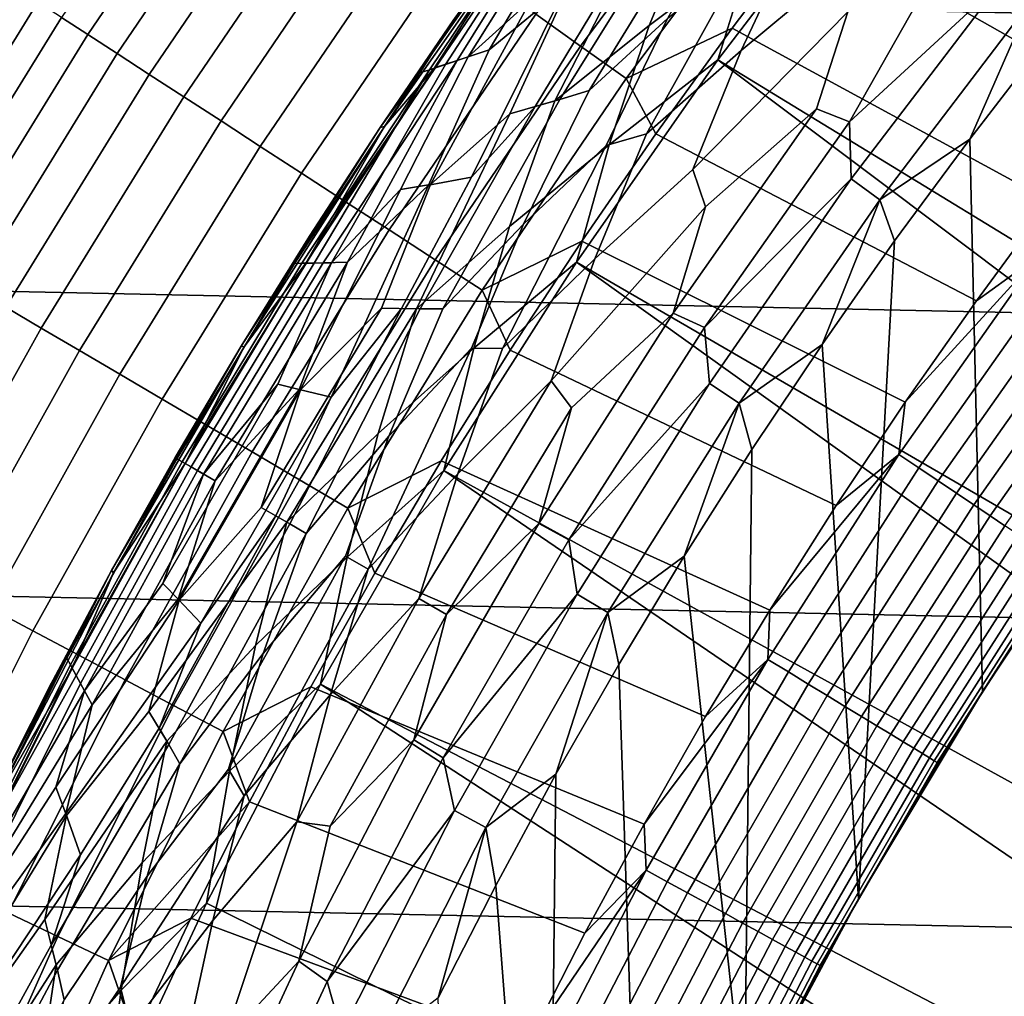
# Model space of a CAD drawing. Header units: metres. Extents: x -29 to 117, y -464 to 29.
# Tile 95 of 256: x -19.63 to -15.99, y 9.01 to 12.62. Entities that reach past the tile are written whole.
import ezdxf

# ---------------------------------------------------------------- set-up
doc = ezdxf.new("R2010")
doc.units = ezdxf.units.M
doc.layers.add('solid_24_501_056_XXX', color=7, linetype='CONTINUOUS')

msp = doc.modelspace()

# ---------------------------------------------------------------- linework, layer by layer
at = {"layer": 'solid_24_501_056_XXX'}
for points in [[(26.401428, 11.754766, -99.5), (-25.886116, 12.849844, -99.5), (-25.325327, 13.922554, -99.5), (25.886116, 12.849844, -99.5)], [(-13.159868, 10.569186, 153.621323), (-12.900635, 10.884092, 153.621323), (-15.910393, 13.891349, 149.378677), (-16.494747, 13.192176, 149.378677)], [(-18.895042, 13.474199, 122.197731), (-19.472559, 12.62522, 122.197731), (-19.374788, 12.56183, 122.378937), (-18.800173, 13.406547, 122.378937)], [(-18.800173, 13.406547, 122.378937), (-19.374788, 12.56183, 122.378937), (-19.266357, 12.491529, 122.551315), (-18.694958, 13.331517, 122.551315)], [(-17.144085, 13.408006, 123.442886), (-17.720387, 12.636542, 123.442886), (-17.555788, 12.519167, 123.517342), (-16.98484, 13.283464, 123.517342)], [(-16.704546, 12.969434, 123.621208), (-15.541614, 12.310259, 123.854294), (-15.253118, 12.665964, 123.854294), (-16.404993, 13.346322, 123.621208)], [(-18.694958, 13.331517, 122.551315), (-19.266357, 12.491529, 122.551315), (-19.147827, 12.414678, 122.713974), (-18.579943, 13.249499, 122.713974)], [(-16.919153, 12.883494, 149.223404), (-16.753508, 13.315611, 149.056564), (-17.107035, 13.060885, 148.880539), (-17.301283, 12.59568, 149.056564)], [(-16.98484, 13.283464, 123.517342), (-17.555788, 12.519167, 123.517342), (-17.387266, 12.398992, 123.577095), (-16.821798, 13.155953, 123.577095)], [(-18.579943, 13.249499, 122.713974), (-19.147827, 12.414678, 122.713974), (-19.019808, 12.331676, 122.866074), (-18.455721, 13.160915, 122.866074)], [(-17.608046, 12.7408, 127.880661), (-17.892378, 12.505628, 128.25618), (-17.48567, 13.192313, 128.636398), (-17.335526, 13.266782, 128.25618)], [(-16.744896, 12.962974, 126.861099), (-16.386557, 13.247353, 126.779205), (-16.582815, 12.819459, 126.706879), (-16.961472, 12.502804, 126.779205)], [(-17.739029, 12.689639, 148.306549), (-17.43416, 13.217791, 148.10318), (-17.540392, 13.165059, 147.895477), (-17.97003, 12.479502, 148.10318)], [(-17.97003, 12.479502, 148.10318), (-17.540392, 13.165059, 147.895477), (-17.615759, 13.127874, 147.684509), (-18.053896, 12.451545, 147.895477)], [(-17.892378, 12.505628, 128.25618), (-18.010685, 12.465996, 128.636398), (-17.591461, 13.140243, 129.020157), (-17.48567, 13.192313, 128.636398)], [(-13.159868, 10.569186, 153.621323), (-16.494747, 13.192176, 149.378677), (-17.048401, 12.468449, 149.378677), (-13.411417, 10.248108, 153.621323)], [(-16.919153, 12.883494, 149.223404), (-17.048401, 12.468449, 149.378677), (-16.494747, 13.192176, 149.378677)], [(-18.455721, 13.160915, 122.866074), (-19.019808, 12.331676, 122.866074), (-18.882959, 12.242949, 123.006828), (-18.322931, 13.066222, 123.006828)], [(-18.053896, 12.451545, 147.895477), (-17.615759, 13.127874, 147.684509), (-17.660435, 13.106213, 147.471375), (-18.113581, 12.431983, 147.684509)], [(-18.010685, 12.465996, 128.636398), (-18.094398, 12.438578, 129.020157), (-17.726105, 13.012235, 129.406281), (-17.591461, 13.140243, 129.020157)], [(-17.083546, 13.071444, 127.270569), (-16.946302, 13.135465, 127.157471), (-17.234329, 12.62128, 127.05098), (-17.523291, 12.355239, 127.157471)], [(-16.821798, 13.155953, 123.577095), (-17.387266, 12.398992, 123.577095), (-16.995443, 12.585825, 123.621208), (-16.704546, 12.969434, 123.621208)], [(-18.113581, 12.431983, 147.684509), (-17.660435, 13.106213, 147.471375), (-18.025116, 12.613296, 147.257355), (-18.149088, 12.420723, 147.471375)], [(-17.660435, 13.106213, 147.471375), (-17.746639, 13.002183, 147.257355), (-18.025116, 12.613296, 147.257355)], [(-18.322931, 13.066222, 123.006828), (-18.882959, 12.242949, 123.006828), (-18.737988, 12.148955, 123.135521), (-18.182259, 12.965908, 123.135521)], [(-17.301283, 12.59568, 149.056564), (-17.107035, 13.060885, 148.880539), (-17.314945, 12.967431, 148.696228), (-17.650507, 12.316531, 148.880539)], [(-17.197361, 13.019974, 127.389389), (-17.083546, 13.071444, 127.270569), (-17.523291, 12.355239, 127.157471), (-17.631819, 12.321898, 127.270569)], [(-17.4039, 12.823807, 127.511368), (-17.197361, 13.019974, 127.389389), (-17.631819, 12.321898, 127.270569), (-17.722422, 12.295719, 127.389389)], [(-17.726105, 13.012235, 129.406281), (-18.279493, 12.222648, 129.406281), (-18.295071, 12.218445, 129.791641), (-17.746639, 13.002183, 129.791641)], [(-17.746639, 13.002183, 129.791641), (-18.295071, 12.218445, 129.791641), (-18.025116, 12.613296, 147.257355), (-17.746639, 13.002183, 147.257355)], [(-18.279493, 12.222648, 129.406281), (-17.726105, 13.012235, 129.406281), (-18.094398, 12.438578, 129.020157)], [(-16.568062, 12.64597, 126.644699), (-16.121208, 13.016891, 126.593147), (-16.561878, 12.239707, 126.552628), (-16.683998, 12.287269, 126.593147)], [(-16.121208, 13.016891, 126.593147), (-15.992723, 12.974554, 126.552628), (-15.99959, 12.759248, 126.52346), (-16.561878, 12.239707, 126.552628)], [(-18.182259, 12.965908, 123.135521), (-18.737988, 12.148955, 123.135521), (-18.585642, 12.050179, 123.25148), (-18.034431, 12.86049, 123.25148)], [(-17.650507, 12.316531, 148.880539), (-17.314945, 12.967431, 148.696228), (-17.597763, 12.745365, 148.504578), (-17.816416, 12.26935, 148.696228)], [(-16.932421, 12.877811, 126.951927), (-16.744896, 12.962974, 126.861099), (-16.961472, 12.502804, 126.779205), (-17.3118, 12.195565, 126.861099)], [(-16.995443, 12.585825, 123.621208), (-15.821815, 11.947987, 123.854294), (-15.541614, 12.310259, 123.854294), (-16.704546, 12.969434, 123.621208)], [(-17.234329, 12.62128, 127.05098), (-16.932421, 12.877811, 126.951927), (-17.3118, 12.195565, 126.861099), (-17.46069, 12.151924, 126.951927)], [(-17.301283, 12.59568, 149.056564), (-17.450066, 12.154726, 149.223404), (-17.048401, 12.468449, 149.378677), (-16.919153, 12.883494, 149.223404)], [(26.870518, 10.63886, -99.5), (-26.401428, 11.754766, -99.5), (-25.886116, 12.849844, -99.5), (26.401428, 11.754766, -99.5)], [(-18.034431, 12.86049, 123.25148), (-18.585642, 12.050179, 123.25148), (-18.426704, 11.947131, 123.354111), (-17.880207, 12.750513, 123.354111)], [(-17.608046, 12.7408, 127.880661), (-17.4039, 12.823807, 127.511368), (-17.722422, 12.295719, 127.389389), (-17.957977, 12.035647, 127.511368)], [(-16.961472, 12.502804, 126.779205), (-16.582815, 12.819459, 126.706879), (-16.568062, 12.64597, 126.644699), (-17.140682, 12.063387, 126.706879)], [(-19.634161, 12.729998, 121.812614), (-20.178034, 11.849053, 121.812614), (-20.10096, 11.803793, 122.008636), (-19.559164, 12.681373, 122.008636)], [(-17.880207, 12.750513, 123.354111), (-18.426704, 11.947131, 123.354111), (-18.261997, 11.840343, 123.442886), (-17.720387, 12.636542, 123.442886)], [(-17.957977, 12.035647, 127.511368), (-18.116804, 12.006359, 127.880661), (-17.892378, 12.505628, 128.25618), (-17.608046, 12.7408, 127.880661)], [(-17.816416, 12.26935, 148.696228), (-17.597763, 12.745365, 148.504578), (-17.739029, 12.689639, 148.306549), (-18.108868, 12.008101, 148.504578)], [(-16.561878, 12.239707, 126.552628), (-15.99959, 12.759248, 126.52346), (-16.555922, 12.028581, 126.52346)], [(-15.896647, 12.677154, 126.505867), (-16.4494, 11.951188, 126.505867), (-16.555922, 12.028581, 126.52346), (-15.99959, 12.759248, 126.52346)], [(-19.559164, 12.681373, 122.008636), (-20.10096, 11.803793, 122.008636), (-20.011955, 11.751527, 122.197731), (-19.472559, 12.62522, 122.197731)], [(-18.108868, 12.008101, 148.504578), (-17.739029, 12.689639, 148.306549), (-17.97003, 12.479502, 148.10318), (-18.21962, 11.989393, 148.306549)], [(-16.4494, 11.951188, 126.505867), (-15.896647, 12.677154, 126.505867), (-16.11816, 12.175578, 126.5)], [(-15.896647, 12.677154, 126.505867), (-15.832687, 12.544559, 126.5), (-16.11816, 12.175578, 126.5)], [(-19.472559, 12.62522, 122.197731), (-20.011955, 11.751527, 122.197731), (-19.911476, 11.692523, 122.378937), (-19.374788, 12.56183, 122.378937)], [(-17.720387, 12.636542, 123.442886), (-18.261997, 11.840343, 123.442886), (-18.092371, 11.730362, 123.517342), (-17.555788, 12.519167, 123.517342)], [(-17.523291, 12.355239, 127.157471), (-17.234329, 12.62128, 127.05098), (-17.46069, 12.151924, 126.951927), (-17.765692, 11.861662, 127.05098)], [(-17.140682, 12.063387, 126.706879), (-16.568062, 12.64597, 126.644699), (-16.683998, 12.287269, 126.593147), (-17.093746, 11.925814, 126.644699)], [(-18.149088, 12.420723, 147.471375), (-18.025116, 12.613296, 147.257355), (-18.295071, 12.218445, 147.257355)], [(-18.295071, 12.218445, 129.791641), (-18.295071, 12.218445, 147.257355), (-18.025116, 12.613296, 147.257355)], [(-17.450066, 12.154726, 149.223404), (-17.301283, 12.59568, 149.056564), (-17.650507, 12.316531, 148.880539), (-17.818142, 11.853242, 149.056564)], [(-17.387266, 12.398992, 123.577095), (-17.277531, 12.195696, 123.621208), (-16.995443, 12.585825, 123.621208)], [(-17.277531, 12.195696, 123.621208), (-16.093575, 11.57934, 123.854294), (-15.821815, 11.947987, 123.854294), (-16.995443, 12.585825, 123.621208)], [(-19.374788, 12.56183, 122.378937), (-19.911476, 11.692523, 122.378937), (-19.800043, 11.627087, 122.551315), (-19.266357, 12.491529, 122.551315)], [(-17.555788, 12.519167, 123.517342), (-18.092371, 11.730362, 123.517342), (-17.918697, 11.617759, 123.577095), (-17.387266, 12.398992, 123.577095)], [(-16.11816, 12.175578, 126.5), (-15.832687, 12.544559, 126.5), (-15.578009, 10.877748, 126.5), (-16.070837, 10.13549, 126.5)], [(-19.266357, 12.491529, 122.551315), (-19.800043, 11.627087, 122.551315), (-19.678228, 11.555554, 122.713974), (-19.147827, 12.414678, 122.713974)], [(-18.21962, 11.989393, 148.306549), (-17.97003, 12.479502, 148.10318), (-18.053896, 12.451545, 147.895477), (-18.474655, 11.719514, 148.10318)], [(-18.116804, 12.006359, 127.880661), (-18.415834, 11.721132, 128.25618), (-18.010685, 12.465996, 128.636398), (-17.892378, 12.505628, 128.25618)], [(-17.3118, 12.195565, 126.861099), (-16.961472, 12.502804, 126.779205), (-17.140682, 12.063387, 126.706879), (-17.502583, 11.733338, 126.779205)], [(-18.010685, 12.465996, 128.636398), (-18.505548, 11.71881, 128.636398), (-18.569366, 11.717685, 129.020157), (-18.094398, 12.438578, 129.020157)], [(-18.279493, 12.222648, 129.406281), (-18.094398, 12.438578, 129.020157), (-18.569366, 11.717685, 129.020157)], [(-18.474655, 11.719514, 148.10318), (-18.053896, 12.451545, 147.895477), (-18.113581, 12.431983, 147.684509), (-18.538393, 11.718024, 147.895477)], [(-18.505548, 11.71881, 128.636398), (-18.010685, 12.465996, 128.636398), (-18.415834, 11.721132, 128.25618)], [(-13.890877, 9.588189, 153.621323), (-13.655134, 9.921045, 153.621323), (-17.048401, 12.468449, 149.378677), (-17.570322, 11.721516, 149.378677)], [(-17.450066, 12.154726, 149.223404), (-17.570322, 11.721516, 149.378677), (-17.048401, 12.468449, 149.378677)], [(-13.655134, 9.921045, 153.621323), (-13.411417, 10.248108, 153.621323), (-17.048401, 12.468449, 149.378677)], [(-19.147827, 12.414678, 122.713974), (-19.678228, 11.555554, 122.713974), (-19.546663, 11.478295, 122.866074), (-19.019808, 12.331676, 122.866074)], [(-18.113581, 12.431983, 147.684509), (-18.149088, 12.420723, 147.471375), (-18.611149, 11.717034, 147.471375), (-18.583929, 11.717235, 147.684509)], [(-18.611149, 11.717034, 147.471375), (-18.149088, 12.420723, 147.471375), (-18.295071, 12.218445, 147.257355), (-18.556377, 11.817819, 147.257355)], [(-18.538393, 11.718024, 147.895477), (-18.113581, 12.431983, 147.684509), (-18.583929, 11.717235, 147.684509)], [(-17.387266, 12.398992, 123.577095), (-17.918697, 11.617759, 123.577095), (-17.550665, 11.799247, 123.621208), (-17.277531, 12.195696, 123.621208)], [(-19.019808, 12.331676, 122.866074), (-19.546663, 11.478295, 122.866074), (-19.406025, 11.395709, 123.006828), (-18.882959, 12.242949, 123.006828)], [(-17.631819, 12.321898, 127.270569), (-17.523291, 12.355239, 127.157471), (-17.765692, 11.861662, 127.05098), (-18.064383, 11.549706, 127.157471)], [(-17.957977, 12.035647, 127.511368), (-17.722422, 12.295719, 127.389389), (-18.147228, 11.549387, 127.270569), (-18.217001, 11.550316, 127.389389)], [(-17.818142, 11.853242, 149.056564), (-17.650507, 12.316531, 148.880539), (-17.816416, 12.26935, 148.696228), (-18.161615, 11.549592, 148.880539)], [(-17.722422, 12.295719, 127.389389), (-17.631819, 12.321898, 127.270569), (-18.064383, 11.549706, 127.157471), (-18.147228, 11.549387, 127.270569)], [(-18.161615, 11.549592, 148.880539), (-17.816416, 12.26935, 148.696228), (-18.108868, 12.008101, 148.504578), (-18.289759, 11.551899, 148.696228)], [(-17.213795, 11.533346, 126.593147), (-16.683998, 12.287269, 126.593147), (-16.561878, 12.239707, 126.552628), (-17.097296, 11.479926, 126.552628)], [(-17.093746, 11.925814, 126.644699), (-16.683998, 12.287269, 126.593147), (-17.213795, 11.533346, 126.593147)], [(-18.882959, 12.242949, 123.006828), (-19.406025, 11.395709, 123.006828), (-19.257036, 11.30822, 123.135521), (-18.737988, 12.148955, 123.135521)], [(-18.279493, 12.222648, 129.406281), (-18.797737, 11.409561, 129.406281), (-18.808914, 11.411607, 129.791641), (-18.295071, 12.218445, 129.791641)], [(-18.295071, 12.218445, 129.791641), (-18.808914, 11.411607, 129.791641), (-18.556377, 11.817819, 147.257355), (-18.295071, 12.218445, 147.257355)], [(-18.797737, 11.409561, 129.406281), (-18.279493, 12.222648, 129.406281), (-18.569366, 11.717685, 129.020157)], [(-17.097296, 11.479926, 126.552628), (-16.561878, 12.239707, 126.552628), (-16.555922, 12.028581, 126.52346)], [(-17.46069, 12.151924, 126.951927), (-17.3118, 12.195565, 126.861099), (-17.502583, 11.733338, 126.779205), (-17.843561, 11.403399, 126.861099)], [(-17.550665, 11.799247, 123.621208), (-16.356745, 11.204515, 123.854294), (-16.093575, 11.57934, 123.854294), (-17.277531, 12.195696, 123.621208)], [(-18.737988, 12.148955, 123.135521), (-19.257036, 11.30822, 123.135521), (-19.10047, 11.21628, 123.25148), (-18.585642, 12.050179, 123.25148)], [(-17.765692, 11.861662, 127.05098), (-17.46069, 12.151924, 126.951927), (-17.843561, 11.403399, 126.861099), (-17.957859, 11.404394, 126.951927)], [(-17.818142, 11.853242, 149.056564), (-17.949608, 11.404109, 149.223404), (-17.570322, 11.721516, 149.378677), (-17.450066, 12.154726, 149.223404)], [(-16.395231, 11.799829, 126.5), (-16.11816, 12.175578, 126.5), (-16.070837, 10.13549, 126.5), (-16.52824, 9.371066, 126.5)], [(-16.4494, 11.951188, 126.505867), (-16.11816, 12.175578, 126.5), (-16.395231, 11.799829, 126.5)], [(-18.585642, 12.050179, 123.25148), (-19.10047, 11.21628, 123.25148), (-18.937132, 11.120363, 123.354111), (-18.426704, 11.947131, 123.354111)], [(-17.502583, 11.733338, 126.779205), (-17.140682, 12.063387, 126.706879), (-17.093746, 11.925814, 126.644699), (-17.664103, 11.283072, 126.706879)], [(-18.476389, 11.223584, 127.511368), (-18.594948, 11.251628, 127.880661), (-18.415834, 11.721132, 128.25618), (-18.116804, 12.006359, 127.880661)], [(-18.289759, 11.551899, 148.696228), (-18.108868, 12.008101, 148.504578), (-18.21962, 11.989393, 148.306549), (-18.589106, 11.250367, 148.504578)], [(-18.116804, 12.006359, 127.880661), (-17.957977, 12.035647, 127.511368), (-18.217001, 11.550316, 127.389389), (-18.476389, 11.223584, 127.511368)], [(-17.097296, 11.479926, 126.552628), (-16.555922, 12.028581, 126.52346), (-17.078911, 11.27369, 126.52346)], [(-16.4494, 11.951188, 126.505867), (-16.969023, 11.201155, 126.505867), (-17.078911, 11.27369, 126.52346), (-16.555922, 12.028581, 126.52346)], [(-18.589106, 11.250367, 148.504578), (-18.21962, 11.989393, 148.306549), (-18.474655, 11.719514, 148.10318), (-18.672585, 11.270967, 148.306549)], [(-18.426704, 11.947131, 123.354111), (-18.937132, 11.120363, 123.354111), (-18.767862, 11.020964, 123.442886), (-18.261997, 11.840343, 123.442886)], [(-16.969023, 11.201155, 126.505867), (-16.4494, 11.951188, 126.505867), (-16.6635, 11.417868, 126.5)], [(-16.4494, 11.951188, 126.505867), (-16.395231, 11.799829, 126.5), (-16.6635, 11.417868, 126.5)], [(-15.861053, 11.745877, 123.874374), (-15.821815, 11.947987, 123.854294), (-16.093575, 11.57934, 123.854294)], [(-17.664103, 11.283072, 126.706879), (-17.093746, 11.925814, 126.644699), (-17.213795, 11.533346, 126.593147), (-17.588152, 11.183834, 126.644699)], [(-18.064383, 11.549706, 127.157471), (-17.765692, 11.861662, 127.05098), (-17.957859, 11.404394, 126.951927), (-18.263596, 11.079706, 127.05098)], [(-18.611149, 11.717034, 147.471375), (-18.556377, 11.817819, 147.257355), (-18.808914, 11.411607, 147.257355)], [(-18.808914, 11.411607, 129.791641), (-18.808914, 11.411607, 147.257355), (-18.556377, 11.817819, 147.257355)], [(-18.261997, 11.840343, 123.442886), (-18.767862, 11.020964, 123.442886), (-18.593534, 10.918595, 123.517342), (-18.092371, 11.730362, 123.517342)], [(-17.949608, 11.404109, 149.223404), (-17.818142, 11.853242, 149.056564), (-18.161615, 11.549592, 148.880539), (-18.303164, 11.089623, 149.056564)], [(-17.918697, 11.617759, 123.577095), (-17.814705, 11.396682, 123.621208), (-17.550665, 11.799247, 123.621208)], [(-17.814705, 11.396682, 123.621208), (-16.611185, 10.823714, 123.854294), (-16.356745, 11.204515, 123.854294), (-17.550665, 11.799247, 123.621208)], [(-16.6635, 11.417868, 126.5), (-16.395231, 11.799829, 126.5), (-16.52824, 9.371066, 126.5)], [(27.292519, 9.504066, -99.5), (-26.870518, 10.63886, -99.5), (-26.401428, 11.754766, -99.5), (26.870518, 10.63886, -99.5)], [(-15.861053, 11.745877, 123.874374), (-16.356745, 11.204515, 123.854294), (-16.379225, 11.011795, 123.874374)], [(-15.861053, 11.745877, 123.874374), (-16.379225, 11.011795, 123.874374), (-16.305681, 10.962352, 123.903053), (-15.789836, 11.693138, 123.903053)], [(-15.861053, 11.745877, 123.874374), (-16.093575, 11.57934, 123.854294), (-16.356745, 11.204515, 123.854294)], [(-19.04594, 10.996178, 147.471375), (-18.611149, 11.717034, 147.471375), (-18.808914, 11.411607, 147.257355), (-19.052559, 11, 147.257355)], [(-19.026089, 10.984715, 147.684509), (-18.583929, 11.717235, 147.684509), (-18.611149, 11.717034, 147.471375), (-19.04594, 10.996178, 147.471375)], [(-18.993105, 10.965677, 147.895477), (-18.538393, 11.718024, 147.895477), (-18.583929, 11.717235, 147.684509), (-19.026089, 10.984715, 147.684509)], [(-18.505548, 11.71881, 128.636398), (-18.969433, 10.952006, 128.636398), (-19.015629, 10.978678, 129.020157), (-18.569366, 11.717685, 129.020157)], [(-18.797737, 11.409561, 129.406281), (-18.569366, 11.717685, 129.020157), (-19.015629, 10.978678, 129.020157)], [(-18.947161, 10.939151, 148.10318), (-18.474655, 11.719514, 148.10318), (-18.538393, 11.718024, 147.895477), (-18.993105, 10.965677, 147.895477)], [(-18.969433, 10.952006, 128.636398), (-18.505548, 11.71881, 128.636398), (-18.415834, 11.721132, 128.25618), (-18.904919, 10.91476, 128.25618)], [(-18.672585, 11.270967, 148.306549), (-18.474655, 11.719514, 148.10318), (-18.947161, 10.939151, 148.10318)], [(-18.904919, 10.91476, 128.25618), (-18.415834, 11.721132, 128.25618), (-18.594948, 11.251628, 127.880661)], [(-18.092371, 11.730362, 123.517342), (-18.593534, 10.918595, 123.517342), (-18.415051, 10.813785, 123.577095), (-17.918697, 11.617759, 123.577095)], [(-14.337894, 8.905875, 153.621323), (-14.118508, 9.249733, 153.621323), (-17.570322, 11.721516, 149.378677), (-18.059544, 10.952766, 149.378677)], [(-17.949608, 11.404109, 149.223404), (-18.059544, 10.952766, 149.378677), (-17.570322, 11.721516, 149.378677)], [(-17.843561, 11.403399, 126.861099), (-17.502583, 11.733338, 126.779205), (-17.664103, 11.283072, 126.706879), (-18.008812, 10.940489, 126.779205)], [(-14.118508, 9.249733, 153.621323), (-13.890877, 9.588189, 153.621323), (-17.570322, 11.721516, 149.378677)], [(-15.789836, 11.693138, 123.903053), (-16.305681, 10.962352, 123.903053), (-16.234673, 10.914613, 123.939857), (-15.721073, 11.642216, 123.939857)], [(-15.721073, 11.642216, 123.939857), (-16.234673, 10.914613, 123.939857), (-16.166813, 10.86899, 123.984459), (-15.65536, 11.593553, 123.984459)], [(-17.918697, 11.617759, 123.577095), (-18.415051, 10.813785, 123.577095), (-18.069513, 10.98821, 123.621208), (-17.814705, 11.396682, 123.621208)], [(-15.65536, 11.593553, 123.984459), (-16.166813, 10.86899, 123.984459), (-16.10269, 10.825881, 124.036476), (-15.593267, 11.547569, 124.036476)], [(-19.678228, 11.555554, 122.713974), (-20.170109, 10.67381, 122.713974), (-20.035255, 10.602447, 122.866074), (-19.546663, 11.478295, 122.866074)], [(-18.734226, 10.816211, 148.696228), (-18.289759, 11.551899, 148.696228), (-18.589106, 11.250367, 148.504578)], [(-18.639421, 10.761475, 148.880539), (-18.161615, 11.549592, 148.880539), (-18.289759, 11.551899, 148.696228), (-18.734226, 10.816211, 148.696228)], [(-18.476389, 11.223584, 127.511368), (-18.217001, 11.550316, 127.389389), (-18.628813, 10.75535, 127.270569), (-18.68025, 10.785048, 127.389389)], [(-18.303164, 11.089623, 149.056564), (-18.161615, 11.549592, 148.880539), (-18.639421, 10.761475, 148.880539)], [(-18.217001, 11.550316, 127.389389), (-18.147228, 11.549387, 127.270569), (-18.568474, 10.720513, 127.157471), (-18.628813, 10.75535, 127.270569)], [(-18.147228, 11.549387, 127.270569), (-18.064383, 11.549706, 127.157471), (-18.263596, 11.079706, 127.05098), (-18.568474, 10.720513, 127.157471)], [(-17.709545, 10.756616, 126.593147), (-17.213795, 11.533346, 126.593147), (-17.097296, 11.479926, 126.552628), (-17.597885, 10.69676, 126.552628)], [(-17.588152, 11.183834, 126.644699), (-17.213795, 11.533346, 126.593147), (-17.709545, 10.756616, 126.593147)], [(-15.593267, 11.547569, 124.036476), (-16.10269, 10.825881, 124.036476), (-16.042864, 10.785659, 124.095459), (-15.535333, 11.504666, 124.095459)], [(-15.535333, 11.504666, 124.095459), (-16.042864, 10.785659, 124.095459), (-15.98785, 10.748673, 124.160889), (-15.48206, 11.465215, 124.160889)], [(-19.546663, 11.478295, 122.866074), (-20.035255, 10.602447, 122.866074), (-19.8911, 10.526162, 123.006828), (-19.406025, 11.395709, 123.006828)], [(-17.597885, 10.69676, 126.552628), (-17.097296, 11.479926, 126.552628), (-17.078911, 11.27369, 126.52346)], [(-16.969023, 11.201155, 126.505867), (-16.6635, 11.417868, 126.5), (-16.922729, 11.030005, 126.5)], [(-16.922729, 11.030005, 126.5), (-16.6635, 11.417868, 126.5), (-16.52824, 9.371066, 126.5), (-16.949251, 8.586187, 126.5)], [(-19.406025, 11.395709, 123.006828), (-19.8911, 10.526162, 123.006828), (-19.73839, 10.445349, 123.135521), (-19.257036, 11.30822, 123.135521)], [(-18.808914, 11.411607, 129.791641), (-19.287197, 10.583194, 129.791641), (-19.052559, 11, 147.257355), (-18.808914, 11.411607, 147.257355)], [(-18.797737, 11.409561, 129.406281), (-19.279839, 10.574537, 129.406281), (-19.287197, 10.583194, 129.791641), (-18.808914, 11.411607, 129.791641)], [(-19.279839, 10.574537, 129.406281), (-18.797737, 11.409561, 129.406281), (-19.015629, 10.978678, 129.020157)], [(-18.263596, 11.079706, 127.05098), (-17.957859, 11.404394, 126.951927), (-18.339102, 10.588085, 126.861099), (-18.423046, 10.636554, 126.951927)], [(-18.303164, 11.089623, 149.056564), (-18.416885, 10.632991, 149.223404), (-18.059544, 10.952766, 149.378677), (-17.949608, 11.404109, 149.223404)], [(-17.957859, 11.404394, 126.951927), (-17.843561, 11.403399, 126.861099), (-18.008812, 10.940489, 126.779205), (-18.339102, 10.588085, 126.861099)], [(-18.069513, 10.98821, 123.621208), (-16.85676, 10.43714, 123.854294), (-16.611185, 10.823714, 123.854294), (-17.814705, 11.396682, 123.621208)], [(-19.257036, 11.30822, 123.135521), (-19.73839, 10.445349, 123.135521), (-19.577909, 10.360424, 123.25148), (-19.10047, 11.21628, 123.25148)], [(-18.152027, 10.480083, 126.706879), (-17.664103, 11.283072, 126.706879), (-17.588152, 11.183834, 126.644699), (-18.050371, 10.421388, 126.644699)], [(-18.008812, 10.940489, 126.779205), (-17.664103, 11.283072, 126.706879), (-18.152027, 10.480083, 126.706879)], [(-17.597885, 10.69676, 126.552628), (-17.078911, 11.27369, 126.52346), (-17.567505, 10.496096, 126.52346)], [(-16.969023, 11.201155, 126.505867), (-17.454475, 10.428563, 126.505867), (-17.567505, 10.496096, 126.52346), (-17.078911, 11.27369, 126.52346)], [(-19.097235, 10.53545, 148.306549), (-18.672585, 11.270967, 148.306549), (-18.947161, 10.939151, 148.10318)], [(-19.037655, 10.473455, 148.504578), (-18.589106, 11.250367, 148.504578), (-18.672585, 11.270967, 148.306549), (-19.097235, 10.53545, 148.306549)], [(-18.904919, 10.91476, 128.25618), (-18.594948, 11.251628, 127.880661), (-19.04167, 10.477883, 127.880661)], [(-19.04167, 10.477883, 127.880661), (-18.594948, 11.251628, 127.880661), (-18.476389, 11.223584, 127.511368), (-18.958103, 10.38923, 127.511368)], [(-18.734226, 10.816211, 148.696228), (-18.589106, 11.250367, 148.504578), (-19.037655, 10.473455, 148.504578)], [(-19.10047, 11.21628, 123.25148), (-19.577909, 10.360424, 123.25148), (-19.410486, 10.271826, 123.354111), (-18.937132, 11.120363, 123.354111)], [(-18.958103, 10.38923, 127.511368), (-18.476389, 11.223584, 127.511368), (-18.68025, 10.785048, 127.389389)], [(-17.454475, 10.428563, 126.505867), (-16.969023, 11.201155, 126.505867), (-17.173109, 10.635972, 126.5)], [(-16.969023, 11.201155, 126.505867), (-16.922729, 11.030005, 126.5), (-17.173109, 10.635972, 126.5)], [(-16.379225, 11.011795, 123.874374), (-16.356745, 11.204515, 123.854294), (-16.611185, 10.823714, 123.854294)], [(-18.050371, 10.421388, 126.644699), (-17.588152, 11.183834, 126.644699), (-17.709545, 10.756616, 126.593147)], [(-18.937132, 11.120363, 123.354111), (-19.410486, 10.271826, 123.354111), (-19.236986, 10.180012, 123.442886), (-18.767862, 11.020964, 123.442886)], [(-18.416885, 10.632991, 149.223404), (-18.303164, 11.089623, 149.056564), (-18.639421, 10.761475, 148.880539), (-18.755478, 10.30619, 149.056564)], [(-18.568474, 10.720513, 127.157471), (-18.263596, 11.079706, 127.05098), (-18.423046, 10.636554, 126.951927), (-18.727106, 10.276884, 127.05098)], [(-18.767862, 11.020964, 123.442886), (-19.236986, 10.180012, 123.442886), (-19.058302, 10.085454, 123.517342), (-18.593534, 10.918595, 123.517342)], [(-17.173109, 10.635972, 126.5), (-16.922729, 11.030005, 126.5), (-16.949251, 8.586187, 126.5)], [(-19.452824, 10.259209, 147.471375), (-19.04594, 10.996178, 147.471375), (-19.287197, 10.583194, 147.257355)], [(-19.43939, 10.235532, 147.684509), (-19.026089, 10.984715, 147.684509), (-19.04594, 10.996178, 147.471375), (-19.452824, 10.259209, 147.471375)], [(-19.417299, 10.195712, 147.895477), (-18.993105, 10.965677, 147.895477), (-19.026089, 10.984715, 147.684509), (-19.43939, 10.235532, 147.684509)], [(-19.04594, 10.996178, 147.471375), (-19.052559, 11, 147.257355), (-19.287197, 10.583194, 147.257355)], [(-19.287197, 10.583194, 129.791641), (-19.287197, 10.583194, 147.257355), (-19.052559, 11, 147.257355)], [(-18.415051, 10.813785, 123.577095), (-18.31496, 10.57404, 123.621208), (-18.069513, 10.98821, 123.621208)], [(-18.31496, 10.57404, 123.621208), (-17.093338, 10.044999, 123.854294), (-16.85676, 10.43714, 123.854294), (-18.069513, 10.98821, 123.621208)], [(-16.379225, 11.011795, 123.874374), (-16.85676, 10.43714, 123.854294), (-16.863447, 10.254889, 123.874374)], [(-16.379225, 11.011795, 123.874374), (-16.863447, 10.254889, 123.874374), (-16.787731, 10.208845, 123.903053), (-16.305681, 10.962352, 123.903053)], [(-16.379225, 11.011795, 123.874374), (-16.611185, 10.823714, 123.854294), (-16.85676, 10.43714, 123.854294)], [(-19.279839, 10.574537, 129.406281), (-19.015629, 10.978678, 129.020157), (-19.432495, 10.2227, 129.020157)], [(-18.969433, 10.952006, 128.636398), (-19.401562, 10.166869, 128.636398), (-19.432495, 10.2227, 129.020157), (-19.015629, 10.978678, 129.020157)], [(-19.386723, 10.139768, 148.10318), (-18.947161, 10.939151, 148.10318), (-18.993105, 10.965677, 147.895477), (-19.417299, 10.195712, 147.895477)], [(-18.904919, 10.91476, 128.25618), (-19.358717, 10.088015, 128.25618), (-19.401562, 10.166869, 128.636398), (-18.969433, 10.952006, 128.636398)], [(-14.751424, 8.202763, 153.621323), (-14.548907, 8.556817, 153.621323), (-18.059544, 10.952766, 149.378677), (-18.51515, 10.163631, 149.378677)], [(-18.416885, 10.632991, 149.223404), (-18.51515, 10.163631, 149.378677), (-18.059544, 10.952766, 149.378677)], [(-14.548907, 8.556817, 153.621323), (-14.337894, 8.905875, 153.621323), (-18.059544, 10.952766, 149.378677)], [(-16.305681, 10.962352, 123.903053), (-16.787731, 10.208845, 123.903053), (-16.714622, 10.164387, 123.939857), (-16.234673, 10.914613, 123.939857)], [(-19.097235, 10.53545, 148.306549), (-18.947161, 10.939151, 148.10318), (-19.386723, 10.139768, 148.10318)], [(-19.358717, 10.088015, 128.25618), (-18.904919, 10.91476, 128.25618), (-19.04167, 10.477883, 127.880661)], [(-18.593534, 10.918595, 123.517342), (-19.058302, 10.085454, 123.517342), (-18.875357, 9.988641, 123.577095), (-18.415051, 10.813785, 123.577095)], [(-18.339102, 10.588085, 126.861099), (-18.008812, 10.940489, 126.779205), (-18.152027, 10.480083, 126.706879), (-18.479151, 10.125836, 126.779205)], [(-16.234673, 10.914613, 123.939857), (-16.714622, 10.164387, 123.939857), (-16.644756, 10.121901, 123.984459), (-16.166813, 10.86899, 123.984459)], [(-15.828815, 10.509453, 124.839096), (-16.070835, 10.135496, 124.839096), (-16.070837, 10.13549, 126.5), (-15.578009, 10.877748, 126.5)], [(-16.166813, 10.86899, 123.984459), (-16.644756, 10.121901, 123.984459), (-16.578739, 10.081755, 124.036476), (-16.10269, 10.825881, 124.036476)], [(-18.639421, 10.761475, 148.880539), (-18.734226, 10.816211, 148.696228), (-19.037655, 10.473455, 148.504578), (-19.149117, 10.063446, 148.696228)], [(-18.415051, 10.813785, 123.577095), (-18.875357, 9.988641, 123.577095), (-18.550915, 10.15439, 123.621208), (-18.31496, 10.57404, 123.621208)], [(-16.10269, 10.825881, 124.036476), (-16.578739, 10.081755, 124.036476), (-16.517143, 10.044297, 124.095459), (-16.042864, 10.785659, 124.095459)], [(-19.111368, 10.001228, 127.389389), (-18.68025, 10.785048, 127.389389), (-18.628813, 10.75535, 127.270569), (-19.075676, 9.941266, 127.270569)], [(-18.958103, 10.38923, 127.511368), (-18.68025, 10.785048, 127.389389), (-19.111368, 10.001228, 127.389389)], [(-16.042864, 10.785659, 124.095459), (-16.517143, 10.044297, 124.095459), (-16.460503, 10.009853, 124.160889), (-15.98785, 10.748673, 124.160889)], [(-18.755478, 10.30619, 149.056564), (-18.639421, 10.761475, 148.880539), (-19.149117, 10.063446, 148.696228), (-19.083048, 9.953624, 148.880539)], [(-19.075676, 9.941266, 127.270569), (-18.628813, 10.75535, 127.270569), (-18.568474, 10.720513, 127.157471), (-19.034529, 9.869363, 127.157471)], [(-18.170275, 9.958611, 126.593147), (-17.709545, 10.756616, 126.593147), (-17.597885, 10.69676, 126.552628), (-18.062626, 9.891804, 126.552628)], [(-18.050371, 10.421388, 126.644699), (-17.709545, 10.756616, 126.593147), (-18.170275, 9.958611, 126.593147)], [(-15.98785, 10.748673, 124.160889), (-16.460503, 10.009853, 124.160889), (-16.409311, 9.978723, 124.232208), (-15.938128, 10.715245, 124.232208)], [(-19.034529, 9.869363, 127.157471), (-18.568474, 10.720513, 127.157471), (-18.727106, 10.276884, 127.05098)], [(-18.062626, 9.891804, 126.552628), (-17.597885, 10.69676, 126.552628), (-17.567505, 10.496096, 126.52346)], [(-15.938128, 10.715245, 124.232208), (-16.409311, 9.978723, 124.232208), (-16.36401, 9.951175, 124.308784), (-15.894128, 10.685664, 124.308784)], [(-15.894128, 10.685664, 124.308784), (-16.36401, 9.951175, 124.308784), (-16.324993, 9.927448, 124.389969), (-15.856232, 10.660186, 124.389969)], [(-15.856232, 10.660186, 124.389969), (-16.324993, 9.927448, 124.389969), (-16.292601, 9.90775, 124.475044), (-15.824769, 10.639033, 124.475044)], [(27.666569, 8.352916, -99.5), (-27.292519, 9.504066, -99.5), (-26.870518, 10.63886, -99.5), (27.292519, 9.504066, -99.5)], [(-18.855423, 9.849769, 126.951927), (-18.423046, 10.636554, 126.951927), (-18.339102, 10.588085, 126.861099), (-18.797415, 9.751278, 126.861099)], [(-18.727106, 10.276884, 127.05098), (-18.423046, 10.636554, 126.951927), (-18.855423, 9.849769, 126.951927)], [(-18.755478, 10.30619, 149.056564), (-18.851055, 9.842759, 149.223404), (-18.51515, 10.163631, 149.378677), (-18.416885, 10.632991, 149.223404)], [(-17.454475, 10.428563, 126.505867), (-17.173109, 10.635972, 126.5), (-17.414282, 10.236341, 126.5)], [(-17.414282, 10.236341, 126.5), (-17.173109, 10.635972, 126.5), (-16.949251, 8.586187, 126.5), (-17.333138, 7.782178, 126.5)], [(-15.824769, 10.639033, 124.475044), (-16.292601, 9.90775, 124.475044), (-16.267111, 9.892249, 124.563286), (-15.800012, 10.622389, 124.563286)], [(-15.800012, 10.622389, 124.563286), (-16.267111, 9.892249, 124.563286), (-16.248747, 9.881083, 124.653915), (-15.782175, 10.610397, 124.653915)], [(-19.287197, 10.583194, 129.791641), (-19.729019, 9.734774, 129.791641), (-19.51272, 10.161386, 147.257355), (-19.287197, 10.583194, 147.257355)], [(-19.724871, 9.719182, 129.406281), (-19.729019, 9.734774, 129.791641), (-19.287197, 10.583194, 129.791641), (-19.279839, 10.574537, 129.406281)], [(-19.452824, 10.259209, 147.471375), (-19.287197, 10.583194, 147.257355), (-19.51272, 10.161386, 147.257355)], [(-18.797415, 9.751278, 126.861099), (-18.339102, 10.588085, 126.861099), (-18.479151, 10.125836, 126.779205)], [(-15.782175, 10.610397, 124.653915), (-16.248747, 9.881083, 124.653915), (-16.237667, 9.874345, 124.746147), (-15.771413, 10.603163, 124.746147)], [(-15.771413, 10.603163, 124.746147), (-16.237667, 9.874345, 124.746147), (-15.828815, 10.509453, 124.839096)], [(-19.724871, 9.719182, 129.406281), (-19.279839, 10.574537, 129.406281), (-19.432495, 10.2227, 129.020157)], [(-18.550915, 10.15439, 123.621208), (-17.320795, 9.647501, 123.854294), (-17.093338, 10.044999, 123.854294), (-18.31496, 10.57404, 123.621208)], [(-19.037655, 10.473455, 148.504578), (-19.097235, 10.53545, 148.306549), (-19.386723, 10.139768, 148.10318), (-19.492928, 9.783958, 148.306549)], [(-16.237667, 9.874345, 124.746147), (-16.070835, 10.135496, 124.839096), (-15.828815, 10.509453, 124.839096)], [(-19.149117, 10.063446, 148.696228), (-19.037655, 10.473455, 148.504578), (-19.492928, 9.783958, 148.306549), (-19.453753, 9.678692, 148.504578)], [(-18.958103, 10.38923, 127.511368), (-19.456213, 9.686433, 127.880661), (-19.358717, 10.088015, 128.25618), (-19.04167, 10.477883, 127.880661)], [(-18.603474, 9.656034, 126.706879), (-18.152027, 10.480083, 126.706879), (-18.050371, 10.421388, 126.644699), (-18.479559, 9.639872, 126.644699)], [(-18.479151, 10.125836, 126.779205), (-18.152027, 10.480083, 126.706879), (-18.603474, 9.656034, 126.706879)], [(-18.062626, 9.891804, 126.552628), (-17.567505, 10.496096, 126.52346), (-18.020721, 9.697364, 126.52346)], [(-17.454475, 10.428563, 126.505867), (-17.904776, 9.634971, 126.505867), (-18.020721, 9.697364, 126.52346), (-17.567505, 10.496096, 126.52346)], [(-19.73839, 10.445349, 123.135521), (-20.181103, 9.56203, 123.135521), (-20.017023, 9.484287, 123.25148), (-19.577909, 10.360424, 123.25148)], [(-16.863447, 10.254889, 123.874374), (-16.85676, 10.43714, 123.854294), (-17.093338, 10.044999, 123.854294)], [(-18.479559, 9.639872, 126.644699), (-18.050371, 10.421388, 126.644699), (-18.170275, 9.958611, 126.593147)], [(-17.904776, 9.634971, 126.505867), (-17.454475, 10.428563, 126.505867), (-17.646025, 9.83146, 126.5)], [(-17.454475, 10.428563, 126.505867), (-17.414282, 10.236341, 126.5), (-17.646025, 9.83146, 126.5)], [(-19.456213, 9.686433, 127.880661), (-18.958103, 10.38923, 127.511368), (-19.111368, 10.001228, 127.389389), (-19.402166, 9.534242, 127.511368)], [(-19.577909, 10.360424, 123.25148), (-20.017023, 9.484287, 123.25148), (-19.845846, 9.403181, 123.354111), (-19.410486, 10.271826, 123.354111)], [(-18.851055, 9.842759, 149.223404), (-18.755478, 10.30619, 149.056564), (-19.083048, 9.953624, 148.880539), (-19.17428, 9.50434, 149.056564)], [(-19.410486, 10.271826, 123.354111), (-19.845846, 9.403181, 123.354111), (-19.668453, 9.319131, 123.442886), (-19.236986, 10.180012, 123.442886)], [(-19.831205, 9.507208, 147.471375), (-19.452824, 10.259209, 147.471375), (-19.729019, 9.734774, 147.257355)], [(-19.823206, 9.470824, 147.684509), (-19.43939, 10.235532, 147.684509), (-19.452824, 10.259209, 147.471375), (-19.831205, 9.507208, 147.471375)], [(-19.452824, 10.259209, 147.471375), (-19.51272, 10.161386, 147.257355), (-19.729019, 9.734774, 147.257355)], [(-19.034529, 9.869363, 127.157471), (-18.727106, 10.276884, 127.05098), (-18.855423, 9.849769, 126.951927), (-19.155348, 9.454707, 127.05098)], [(-16.863447, 10.254889, 123.874374), (-17.093338, 10.044999, 123.854294), (-17.320795, 9.647501, 123.854294)], [(-16.863447, 10.254889, 123.874374), (-17.320795, 9.647501, 123.854294), (-17.312719, 9.476729, 123.874374)], [(-16.863447, 10.254889, 123.874374), (-17.312719, 9.476729, 123.874374), (-17.234985, 9.434178, 123.903053), (-16.787731, 10.208845, 123.903053)], [(-19.417299, 10.195712, 147.895477), (-19.43939, 10.235532, 147.684509), (-19.823206, 9.470824, 147.684509)], [(-19.724871, 9.719182, 129.406281), (-19.432495, 10.2227, 129.020157), (-19.819324, 9.45092, 129.020157)], [(-19.80121, 9.364713, 128.636398), (-19.819324, 9.45092, 129.020157), (-19.432495, 10.2227, 129.020157), (-19.401562, 10.166869, 128.636398)], [(-17.646025, 9.83146, 126.5), (-17.414282, 10.236341, 126.5), (-17.333138, 7.782178, 126.5), (-17.678856, 6.961158, 126.5)], [(-19.386723, 10.139768, 148.10318), (-19.417299, 10.195712, 147.895477), (-19.823206, 9.470824, 147.684509), (-19.810299, 9.409366, 147.895477)], [(-16.787731, 10.208845, 123.903053), (-17.234985, 9.434178, 123.903053), (-17.159927, 9.393094, 123.939857), (-16.714622, 10.164387, 123.939857)], [(-19.80121, 9.364713, 128.636398), (-19.401562, 10.166869, 128.636398), (-19.358717, 10.088015, 128.25618)], [(-19.729019, 9.734774, 129.791641), (-19.729019, 9.734774, 147.257355), (-19.51272, 10.161386, 147.257355)], [(-19.236986, 10.180012, 123.442886), (-19.668453, 9.319131, 123.442886), (-19.485762, 9.23257, 123.517342), (-19.058302, 10.085454, 123.517342)], [(-15.130502, 7.480491, 153.621323), (-14.945327, 7.843917, 153.621323), (-18.51515, 10.163631, 149.378677), (-18.936295, 9.355581, 149.378677)], [(-18.851055, 9.842759, 149.223404), (-18.936295, 9.355581, 149.378677), (-18.51515, 10.163631, 149.378677)], [(-18.875357, 9.988641, 123.577095), (-18.777256, 9.729477, 123.621208), (-18.550915, 10.15439, 123.621208)], [(-18.777256, 9.729477, 123.621208), (-17.539009, 9.244856, 123.854294), (-17.320795, 9.647501, 123.854294), (-18.550915, 10.15439, 123.621208)], [(-14.945327, 7.843917, 153.621323), (-14.751424, 8.202763, 153.621323), (-18.51515, 10.163631, 149.378677)], [(-16.714622, 10.164387, 123.939857), (-17.159927, 9.393094, 123.939857), (-17.088202, 9.353831, 123.984459), (-16.644756, 10.121901, 123.984459)], [(-19.492928, 9.783958, 148.306549), (-19.386723, 10.139768, 148.10318), (-19.810299, 9.409366, 147.895477), (-19.792578, 9.322756, 148.10318)], [(-18.797415, 9.751278, 126.861099), (-18.479151, 10.125836, 126.779205), (-18.603474, 9.656034, 126.706879), (-18.912664, 9.291003, 126.779205)], [(-16.644756, 10.121901, 123.984459), (-17.088202, 9.353831, 123.984459), (-17.020424, 9.316731, 124.036476), (-16.578739, 10.081755, 124.036476)], [(-16.304018, 9.755971, 124.839096), (-16.528242, 9.371085, 124.839096), (-16.52824, 9.371066, 126.5), (-16.070837, 10.13549, 126.5)], [(-16.237667, 9.874345, 124.746147), (-16.304018, 9.755971, 124.839096), (-16.070837, 10.13549, 126.5), (-16.070835, 10.135496, 124.839096)], [(-19.456213, 9.686433, 127.880661), (-19.776381, 9.24244, 128.25618), (-19.80121, 9.364713, 128.636398), (-19.358717, 10.088015, 128.25618)], [(-19.058302, 10.085454, 123.517342), (-19.485762, 9.23257, 123.517342), (-19.298712, 9.143944, 123.577095), (-18.875357, 9.988641, 123.577095)], [(-16.578739, 10.081755, 124.036476), (-17.020424, 9.316731, 124.036476), (-16.957188, 9.282117, 124.095459), (-16.517143, 10.044297, 124.095459)], [(-19.083048, 9.953624, 148.880539), (-19.149117, 10.063446, 148.696228), (-19.453753, 9.678692, 148.504578), (-19.533777, 9.294794, 148.696228)], [(-16.517143, 10.044297, 124.095459), (-16.957188, 9.282117, 124.095459), (-16.89904, 9.250287, 124.160889), (-16.460503, 10.009853, 124.160889)], [(-19.402166, 9.534242, 127.511368), (-19.111368, 10.001228, 127.389389), (-19.075676, 9.941266, 127.270569), (-19.509617, 9.200209, 127.389389)], [(-16.460503, 10.009853, 124.160889), (-16.89904, 9.250287, 124.160889), (-16.846483, 9.221519, 124.232208), (-16.409311, 9.978723, 124.232208)], [(-18.875357, 9.988641, 123.577095), (-19.298712, 9.143944, 123.577095), (-18.777256, 9.729477, 123.621208)], [(-16.409311, 9.978723, 124.232208), (-16.846483, 9.221519, 124.232208), (-16.799976, 9.196061, 124.308784), (-16.36401, 9.951175, 124.308784)], [(-19.17428, 9.50434, 149.056564), (-19.083048, 9.953624, 148.880539), (-19.533777, 9.294794, 148.696228), (-19.491684, 9.127522, 148.880539)], [(-19.509617, 9.200209, 127.389389), (-19.075676, 9.941266, 127.270569), (-19.034529, 9.869363, 127.157471), (-19.486986, 9.108653, 127.270569)], [(-18.170275, 9.958611, 126.593147), (-18.062626, 9.891804, 126.552628), (-18.490572, 9.066697, 126.552628), (-18.595068, 9.140911, 126.593147)], [(-18.479559, 9.639872, 126.644699), (-18.170275, 9.958611, 126.593147), (-18.595068, 9.140911, 126.593147)], [(-16.36401, 9.951175, 124.308784), (-16.799976, 9.196061, 124.308784), (-16.75992, 9.174135, 124.389969), (-16.324993, 9.927448, 124.389969)], [(-16.324993, 9.927448, 124.389969), (-16.75992, 9.174135, 124.389969), (-16.726664, 9.155931, 124.475044), (-16.292601, 9.90775, 124.475044)], [(-18.490572, 9.066697, 126.552628), (-18.062626, 9.891804, 126.552628), (-18.020721, 9.697364, 126.52346)], [(-16.292601, 9.90775, 124.475044), (-16.726664, 9.155931, 124.475044), (-16.700495, 9.141607, 124.563286), (-16.267111, 9.892249, 124.563286)], [(-16.267111, 9.892249, 124.563286), (-16.700495, 9.141607, 124.563286), (-16.681643, 9.131287, 124.653915), (-16.248747, 9.881083, 124.653915)], [(-19.486986, 9.108653, 127.270569), (-19.034529, 9.869363, 127.157471), (-19.155348, 9.454707, 127.05098), (-19.461596, 8.997995, 127.157471)], [(-16.248747, 9.881083, 124.653915), (-16.681643, 9.131287, 124.653915), (-16.670267, 9.12506, 124.746147), (-16.237667, 9.874345, 124.746147)], [(-16.237667, 9.874345, 124.746147), (-16.670267, 9.12506, 124.746147), (-16.304018, 9.755971, 124.839096)], [(-19.155348, 9.454707, 127.05098), (-18.855423, 9.849769, 126.951927), (-18.797415, 9.751278, 126.861099), (-19.254219, 9.045442, 126.951927)], [(-19.17428, 9.50434, 149.056564), (-19.251337, 9.034833, 149.223404), (-18.936295, 9.355581, 149.378677), (-18.851055, 9.842759, 149.223404)], [(-17.904776, 9.634971, 126.505867), (-17.646025, 9.83146, 126.5), (-17.868509, 9.421035, 126.5)], [(-17.868509, 9.421035, 126.5), (-17.646025, 9.83146, 126.5), (-17.678856, 6.961158, 126.5)], [(-19.453753, 9.678692, 148.504578), (-19.492928, 9.783958, 148.306549), (-19.792578, 9.322756, 148.10318), (-19.859064, 9.017632, 148.306549)], [(-19.254219, 9.045442, 126.951927), (-18.797415, 9.751278, 126.861099), (-18.912664, 9.291003, 126.779205), (-19.217569, 8.894676, 126.861099)], [(-16.670267, 9.12506, 124.746147), (-16.528242, 9.371085, 124.839096), (-16.304018, 9.755971, 124.839096)], [(-19.298712, 9.143944, 123.577095), (-18.993868, 9.299519, 123.621208), (-18.777256, 9.729477, 123.621208)], [(-18.993868, 9.299519, 123.621208), (-17.747866, 8.837279, 123.854294), (-17.539009, 9.244856, 123.854294), (-18.777256, 9.729477, 123.621208)], [(-19.533777, 9.294794, 148.696228), (-19.453753, 9.678692, 148.504578), (-19.859064, 9.017632, 148.306549), (-19.836691, 8.867429, 148.504578)], [(-19.402166, 9.534242, 127.511368), (-19.837879, 8.878613, 127.880661), (-19.776381, 9.24244, 128.25618), (-19.456213, 9.686433, 127.880661)], [(-18.490572, 9.066697, 126.552628), (-18.020721, 9.697364, 126.52346), (-18.437647, 8.879103, 126.52346)], [(-17.904776, 9.634971, 126.505867), (-18.319017, 8.821974, 126.505867), (-18.437647, 8.879103, 126.52346), (-18.020721, 9.697364, 126.52346)], [(-18.912664, 9.291003, 126.779205), (-18.603474, 9.656034, 126.706879), (-18.874929, 8.840714, 126.644699), (-19.017536, 8.812581, 126.706879)], [(-18.603474, 9.656034, 126.706879), (-18.479559, 9.639872, 126.644699), (-18.595068, 9.140911, 126.593147), (-18.874929, 8.840714, 126.644699)], [(-17.312719, 9.476729, 123.874374), (-17.320795, 9.647501, 123.854294), (-17.539009, 9.244856, 123.854294)], [(-18.319017, 8.821974, 126.505867), (-17.904776, 9.634971, 126.505867), (-18.08143, 9.005654, 126.5)], [(-17.904776, 9.634971, 126.505867), (-17.868509, 9.421035, 126.5), (-18.08143, 9.005654, 126.5)], [(-19.837879, 8.878613, 127.880661), (-19.402166, 9.534242, 127.511368), (-19.509617, 9.200209, 127.389389), (-19.807693, 8.660316, 127.511368)], [(27.991997, 7.187365, -99.5), (-27.666569, 8.352916, -99.5), (-27.292519, 9.504066, -99.5), (27.666569, 8.352916, -99.5)], [(-19.251337, 9.034833, 149.223404), (-19.17428, 9.50434, 149.056564), (-19.491684, 9.127522, 148.880539), (-19.558821, 8.685507, 149.056564)], [(-19.461596, 8.997995, 127.157471), (-19.155348, 9.454707, 127.05098), (-19.254219, 9.045442, 126.951927), (-19.547514, 8.614725, 127.05098)], [(-17.312719, 9.476729, 123.874374), (-17.539009, 9.244856, 123.854294), (-17.747866, 8.837279, 123.854294)], [(-17.312719, 9.476729, 123.874374), (-17.747866, 8.837279, 123.854294), (-17.726107, 8.678926, 123.874374)], [(-17.312719, 9.476729, 123.874374), (-17.726107, 8.678926, 123.874374), (-17.646517, 8.639958, 123.903053), (-17.234985, 9.434178, 123.903053)], [(-18.08143, 9.005654, 126.5), (-17.868509, 9.421035, 126.5), (-17.678856, 6.961158, 126.5), (-17.985661, 6.125006, 126.5)], [(-17.234985, 9.434178, 123.903053), (-17.646517, 8.639958, 123.903053), (-17.569668, 8.602332, 123.939857), (-17.159927, 9.393094, 123.939857)], [(-17.159927, 9.393094, 123.939857), (-17.569668, 8.602332, 123.939857), (-17.496227, 8.566375, 123.984459), (-17.088202, 9.353831, 123.984459)], [(-15.130502, 7.480491, 153.621323), (-18.936295, 9.355581, 149.378677), (-19.322197, 8.530118, 149.378677), (-15.306841, 7.112697, 153.621323)], [(-19.251337, 9.034833, 149.223404), (-19.322197, 8.530118, 149.378677), (-18.936295, 9.355581, 149.378677)], [(-17.088202, 9.353831, 123.984459), (-17.496227, 8.566375, 123.984459), (-17.426832, 8.532398, 124.036476), (-17.020424, 9.316731, 124.036476)], [(-16.74338, 8.981049, 124.839096), (-16.949316, 8.586075, 124.839096), (-16.949251, 8.586187, 126.5), (-16.52824, 9.371066, 126.5)], [(-16.670267, 9.12506, 124.746147), (-16.74338, 8.981049, 124.839096), (-16.52824, 9.371066, 126.5), (-16.528242, 9.371085, 124.839096)], [(-19.668453, 9.319131, 123.442886), (-20.061419, 8.440008, 123.442886), (-19.875076, 8.361613, 123.517342), (-19.485762, 9.23257, 123.517342)], [(-17.020424, 9.316731, 124.036476), (-17.426832, 8.532398, 124.036476), (-17.362087, 8.500698, 124.095459), (-16.957188, 9.282117, 124.095459)], [(-19.491684, 9.127522, 148.880539), (-19.533777, 9.294794, 148.696228), (-19.836691, 8.867429, 148.504578), (-19.887598, 8.511468, 148.696228)], [(-19.217569, 8.894676, 126.861099), (-18.912664, 9.291003, 126.779205), (-19.017536, 8.812581, 126.706879), (-19.308485, 8.437654, 126.779205)], [(-19.298712, 9.143944, 123.577095), (-19.200638, 8.864739, 123.621208), (-18.993868, 9.299519, 123.621208)], [(-19.200638, 8.864739, 123.621208), (-17.947248, 8.424991, 123.854294), (-17.747866, 8.837279, 123.854294), (-18.993868, 9.299519, 123.621208)], [(-16.957188, 9.282117, 124.095459), (-17.362087, 8.500698, 124.095459), (-17.302549, 8.471548, 124.160889), (-16.89904, 9.250287, 124.160889)], [(-16.89904, 9.250287, 124.160889), (-17.302549, 8.471548, 124.160889), (-17.248739, 8.445201, 124.232208), (-16.846483, 9.221519, 124.232208)], [(-19.485762, 9.23257, 123.517342), (-19.875076, 8.361613, 123.517342), (-19.68429, 8.281347, 123.577095), (-19.298712, 9.143944, 123.577095)], [(-19.807693, 8.660316, 127.511368), (-19.509617, 9.200209, 127.389389), (-19.486986, 9.108653, 127.270569), (-19.87431, 8.383365, 127.389389)], [(-16.846483, 9.221519, 124.232208), (-17.248739, 8.445201, 124.232208), (-17.20112, 8.421886, 124.308784), (-16.799976, 9.196061, 124.308784)], [(-16.799976, 9.196061, 124.308784), (-17.20112, 8.421886, 124.308784), (-17.160109, 8.401807, 124.389969), (-16.75992, 9.174135, 124.389969)], [(-16.75992, 9.174135, 124.389969), (-17.160109, 8.401807, 124.389969), (-17.126057, 8.385135, 124.475044), (-16.726664, 9.155931, 124.475044)], [(-19.558821, 8.685507, 149.056564), (-19.491684, 9.127522, 148.880539), (-19.887598, 8.511468, 148.696228), (-19.864576, 8.284682, 148.880539)], [(-19.298712, 9.143944, 123.577095), (-19.68429, 8.281347, 123.577095), (-19.200638, 8.864739, 123.621208)], [(-18.595068, 9.140911, 126.593147), (-18.490572, 9.066697, 126.552628), (-18.88085, 8.223122, 126.552628), (-18.983086, 8.305135, 126.593147)], [(-18.874929, 8.840714, 126.644699), (-18.595068, 9.140911, 126.593147), (-18.983086, 8.305135, 126.593147)], [(-16.726664, 9.155931, 124.475044), (-17.126057, 8.385135, 124.475044), (-17.099264, 8.372017, 124.563286), (-16.700495, 9.141607, 124.563286)], [(-16.700495, 9.141607, 124.563286), (-17.099264, 8.372017, 124.563286), (-17.079962, 8.362566, 124.653915), (-16.681643, 9.131287, 124.653915)], [(-16.681643, 9.131287, 124.653915), (-17.079962, 8.362566, 124.653915), (-17.068316, 8.356863, 124.746147), (-16.670267, 9.12506, 124.746147)], [(-19.87431, 8.383365, 127.389389), (-19.486986, 9.108653, 127.270569), (-19.461596, 8.997995, 127.157471), (-19.861977, 8.259063, 127.270569)], [(-16.670267, 9.12506, 124.746147), (-17.068316, 8.356863, 124.746147), (-16.74338, 8.981049, 124.839096)], [(-18.88085, 8.223122, 126.552628), (-18.490572, 9.066697, 126.552628), (-18.437647, 8.879103, 126.52346)], [(-19.547514, 8.614725, 127.05098), (-19.254219, 9.045442, 126.951927), (-19.217569, 8.894676, 126.861099), (-19.618721, 8.225005, 126.951927)], [(-19.558821, 8.685507, 149.056564), (-19.617012, 8.210666, 149.223404), (-19.322197, 8.530118, 149.378677), (-19.251337, 9.034833, 149.223404)]]:
    msp.add_3dface(points, dxfattribs=at)

doc.saveas('drawing.dxf')
